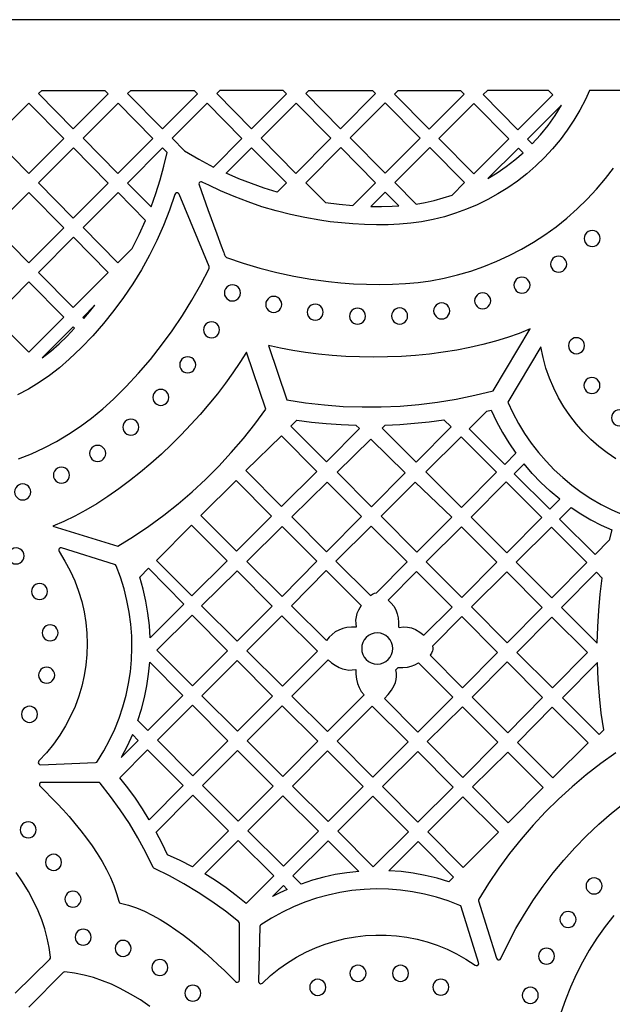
# Model space of a CAD drawing. Header units: millimetres. Extents: x -1358 to 1640, y -1421 to -323.
# Tile 62 of 129: x -489 to -366, y -528 to -323. Entities that reach past the tile are written whole.
import ezdxf

# ---------------------------------------------------------------- set-up
doc = ezdxf.new("R2010")
doc.units = ezdxf.units.MM
doc.layers.add('pattern', color=5, linetype='Continuous')

msp = doc.modelspace()

# ---------------------------------------------------------------- linework, layer by layer
at = {"layer": 'pattern'}
for points in [[(1640.39, -1421.13), (1640.39, -323.13), (-1357.61, -323.13), (-1357.61, -1421.13)], [(-484.83, -338.48), (-484.16, -337.81), (-471.03, -337.81), (-470.34, -338.51), (-477.61, -345.8)], [(-466.33, -338.48), (-465.66, -337.81), (-452.53, -337.81), (-451.84, -338.51), (-459.11, -345.8)], [(-433.34, -338.51), (-434.03, -337.81), (-447.16, -337.81), (-447.83, -338.48), (-440.61, -345.8)], [(-429.34, -338.44), (-428.7, -337.81), (-415.5, -337.81), (-414.85, -338.47), (-422.11, -345.76)], [(-410.92, -338.57), (-410.16, -337.81), (-397.21, -337.81), (-396.43, -338.6), (-403.7, -345.89)], [(-378.01, -338.72), (-378.92, -337.81), (-391.62, -337.81), (-392.5, -338.69), (-385.28, -346.01)], [(-486.86, -355.08), (-479.59, -347.79), (-486.81, -340.47), (-494.08, -347.76)], [(-475.58, -347.76), (-468.31, -340.47), (-461.09, -347.79), (-468.36, -355.07)], [(-457.08, -347.76), (-454.49, -350.38), (-451.54, -352.12), (-448.52, -353.73), (-442.59, -347.79), (-449.82, -340.47)], [(-438.59, -347.72), (-431.32, -340.43), (-424.1, -347.75), (-431.36, -355.04)], [(-420.09, -347.69), (-412.82, -340.4), (-405.6, -347.72), (-412.87, -355)], [(-401.67, -347.81), (-394.41, -340.52), (-387.18, -347.84), (-394.45, -355.13)], [(-382.3, -348.91), (-380.59, -347.03), (-379.01, -345.07), (-377.55, -343.02), (-376.21, -340.87), (-383.26, -347.94)], [(-484.83, -357.03), (-477.56, -349.75), (-470.34, -357.06), (-477.61, -364.35)], [(-461.44, -361.99), (-460.44, -359.21), (-459.56, -356.41), (-458.79, -353.57), (-458.12, -350.7), (-459.07, -349.75), (-466.33, -357.04)], [(-433.35, -357.03), (-435.24, -358.93), (-437.95, -358.1), (-440.62, -357.17), (-443.25, -356.14), (-445.85, -355.01), (-440.57, -349.71)], [(-429.34, -356.97), (-425.26, -361.09), (-422.42, -361.46), (-419.56, -361.72), (-414.85, -356.99), (-422.07, -349.68)], [(-410.84, -356.93), (-406.43, -361.4), (-404.52, -361.06), (-402.64, -360.64), (-400.77, -360.13), (-398.93, -359.54), (-396.36, -356.96), (-403.58, -349.64)], [(-385.16, -349.77), (-391.49, -356.12), (-389.56, -354.92), (-387.7, -353.63), (-385.91, -352.24), (-384.19, -350.75)], [(-494.08, -366.31), (-486.81, -359.02), (-479.59, -366.34), (-486.86, -373.63)], [(-465.36, -370.62), (-463.91, -367.76), (-462.59, -364.83), (-468.32, -359.02), (-475.58, -366.31), (-468.36, -373.63)], [(-411.37, -361.87), (-409.99, -361.79), (-412.83, -358.92), (-415.79, -361.89), (-413.58, -361.91)], [(-369.84, -370.22), (-369.4, -370.16), (-369, -369.99), (-368.67, -369.73), (-368.41, -369.4), (-368.24, -369), (-368.18, -368.55), (-368.24, -368.11), (-368.41, -367.71), (-368.67, -367.37), (-369, -367.11), (-369.4, -366.95), (-369.84, -366.89), (-370.29, -366.95), (-370.69, -367.11), (-371.02, -367.37), (-371.28, -367.71), (-371.45, -368.11), (-371.51, -368.55), (-371.45, -369), (-371.28, -369.4), (-371.02, -369.73), (-370.69, -369.99), (-370.29, -370.16)], [(-484.83, -375.59), (-477.56, -368.3), (-470.34, -375.62), (-477.61, -382.91)], [(-376.82, -375.56), (-376.38, -375.5), (-375.98, -375.34), (-375.64, -375.08), (-375.38, -374.74), (-375.21, -374.34), (-375.15, -373.9), (-375.21, -373.45), (-375.38, -373.06), (-375.64, -372.72), (-375.98, -372.46), (-376.38, -372.29), (-376.82, -372.23), (-377.26, -372.29), (-377.66, -372.46), (-378, -372.72), (-378.26, -373.06), (-378.43, -373.45), (-378.49, -373.9), (-378.43, -374.34), (-378.26, -374.74), (-378, -375.08), (-377.66, -375.34), (-377.26, -375.5)], [(-494.08, -384.87), (-486.81, -377.58), (-479.59, -384.9), (-486.86, -392.18)], [(-444.56, -381.53), (-444.12, -381.47), (-443.72, -381.3), (-443.38, -381.04), (-443.12, -380.7), (-442.95, -380.3), (-442.89, -379.86), (-442.95, -379.42), (-443.12, -379.02), (-443.38, -378.68), (-443.72, -378.42), (-444.12, -378.25), (-444.56, -378.19), (-445, -378.25), (-445.4, -378.42), (-445.74, -378.68), (-446, -379.02), (-446.17, -379.42), (-446.23, -379.86), (-446.17, -380.3), (-446, -380.7), (-445.74, -381.04), (-445.4, -381.3), (-445, -381.47)], [(-384.43, -379.91), (-383.99, -379.85), (-383.59, -379.68), (-383.25, -379.42), (-382.99, -379.08), (-382.82, -378.68), (-382.76, -378.24), (-382.82, -377.79), (-382.99, -377.4), (-383.25, -377.06), (-383.59, -376.8), (-383.99, -376.63), (-384.43, -376.57), (-384.87, -376.63), (-385.27, -376.8), (-385.61, -377.06), (-385.87, -377.4), (-386.04, -377.79), (-386.1, -378.24), (-386.04, -378.68), (-385.87, -379.08), (-385.61, -379.42), (-385.27, -379.68), (-384.87, -379.85)], [(-392.59, -383.17), (-392.15, -383.11), (-391.75, -382.94), (-391.42, -382.68), (-391.16, -382.34), (-390.99, -381.94), (-390.93, -381.5), (-390.99, -381.05), (-391.16, -380.66), (-391.42, -380.32), (-391.75, -380.06), (-392.15, -379.89), (-392.59, -379.83), (-393.04, -379.89), (-393.44, -380.06), (-393.77, -380.32), (-394.03, -380.66), (-394.2, -381.05), (-394.26, -381.5), (-394.2, -381.94), (-394.03, -382.34), (-393.77, -382.68), (-393.44, -382.94), (-393.04, -383.11)], [(-435.99, -383.91), (-435.54, -383.85), (-435.15, -383.68), (-434.81, -383.42), (-434.55, -383.08), (-434.38, -382.68), (-434.32, -382.24), (-434.38, -381.8), (-434.55, -381.4), (-434.81, -381.06), (-435.15, -380.8), (-435.54, -380.63), (-435.99, -380.57), (-436.43, -380.63), (-436.83, -380.8), (-437.17, -381.06), (-437.43, -381.4), (-437.6, -381.8), (-437.65, -382.24), (-437.6, -382.68), (-437.43, -383.08), (-437.17, -383.42), (-436.83, -383.68), (-436.43, -383.85)], [(-427.36, -385.52), (-426.92, -385.46), (-426.52, -385.29), (-426.18, -385.03), (-425.92, -384.7), (-425.75, -384.3), (-425.69, -383.85), (-425.75, -383.41), (-425.92, -383.01), (-426.18, -382.67), (-426.52, -382.41), (-426.92, -382.25), (-427.36, -382.19), (-427.8, -382.25), (-428.2, -382.41), (-428.54, -382.67), (-428.8, -383.01), (-428.97, -383.41), (-429.03, -383.85), (-428.97, -384.3), (-428.8, -384.7), (-428.54, -385.03), (-428.2, -385.29), (-427.8, -385.46)], [(-401.1, -385.27), (-400.66, -385.21), (-400.26, -385.04), (-399.92, -384.78), (-399.66, -384.44), (-399.49, -384.04), (-399.43, -383.6), (-399.49, -383.16), (-399.66, -382.76), (-399.92, -382.42), (-400.26, -382.16), (-400.66, -381.99), (-401.1, -381.93), (-401.54, -381.99), (-401.94, -382.16), (-402.28, -382.42), (-402.54, -382.76), (-402.71, -383.16), (-402.77, -383.6), (-402.71, -384.04), (-402.54, -384.44), (-402.28, -384.78), (-401.94, -385.04), (-401.54, -385.21)], [(-475.43, -385.14), (-474.26, -383.79), (-473.13, -382.41), (-475.64, -384.93)], [(-418.59, -386.37), (-418.15, -386.31), (-417.75, -386.14), (-417.41, -385.88), (-417.15, -385.54), (-416.98, -385.15), (-416.92, -384.7), (-416.98, -384.26), (-417.15, -383.86), (-417.41, -383.52), (-417.75, -383.26), (-418.15, -383.1), (-418.59, -383.04), (-419.03, -383.1), (-419.43, -383.26), (-419.77, -383.52), (-420.03, -383.86), (-420.2, -384.26), (-420.26, -384.7), (-420.2, -385.15), (-420.03, -385.54), (-419.77, -385.88), (-419.43, -386.14), (-419.03, -386.31)], [(-409.84, -386.32), (-409.39, -386.26), (-408.99, -386.09), (-408.66, -385.83), (-408.4, -385.49), (-408.23, -385.09), (-408.17, -384.65), (-408.23, -384.21), (-408.4, -383.81), (-408.66, -383.47), (-408.99, -383.21), (-409.39, -383.04), (-409.84, -382.98), (-410.28, -383.04), (-410.68, -383.21), (-411.01, -383.47), (-411.28, -383.81), (-411.44, -384.21), (-411.5, -384.65), (-411.44, -385.09), (-411.28, -385.49), (-411.01, -385.83), (-410.68, -386.09), (-410.28, -386.26)], [(-448.89, -389.19), (-448.45, -389.13), (-448.05, -388.96), (-447.71, -388.7), (-447.45, -388.36), (-447.28, -387.96), (-447.22, -387.52), (-447.28, -387.08), (-447.45, -386.68), (-447.71, -386.34), (-448.05, -386.08), (-448.45, -385.91), (-448.89, -385.85), (-449.33, -385.91), (-449.73, -386.08), (-450.07, -386.34), (-450.33, -386.68), (-450.5, -387.08), (-450.56, -387.52), (-450.5, -387.96), (-450.33, -388.36), (-450.07, -388.7), (-449.73, -388.96), (-449.33, -389.13)], [(-477.32, -387.2), (-477.61, -386.9), (-484.05, -393.36), (-482.26, -391.93), (-480.56, -390.42), (-478.91, -388.84)], [(-390.39, -400.16), (-382.73, -387.3), (-385.03, -388.26), (-387.44, -389.13), (-389.95, -389.91), (-392.55, -390.6), (-395.24, -391.21), (-397.99, -391.74), (-400.79, -392.18), (-403.64, -392.55), (-406.52, -392.83), (-409.43, -393.03), (-412.34, -393.15), (-415.25, -393.19), (-418.15, -393.15), (-421.02, -393.04), (-423.86, -392.85), (-426.65, -392.58), (-429.38, -392.24), (-432.03, -391.83), (-434.6, -391.34), (-437.08, -390.79), (-433.25, -402.08), (-429.36, -402.68), (-425.45, -403.12), (-421.53, -403.41), (-417.6, -403.54), (-413.68, -403.52), (-409.76, -403.35), (-405.85, -403.02), (-401.95, -402.53), (-398.07, -401.89), (-394.21, -401.1)], [(-373.11, -392.48), (-372.67, -392.42), (-372.27, -392.25), (-371.93, -391.99), (-371.67, -391.66), (-371.5, -391.26), (-371.44, -390.81), (-371.5, -390.37), (-371.67, -389.97), (-371.93, -389.64), (-372.27, -389.37), (-372.67, -389.21), (-373.11, -389.15), (-373.56, -389.21), (-373.95, -389.37), (-374.29, -389.64), (-374.55, -389.97), (-374.72, -390.37), (-374.78, -390.81), (-374.72, -391.26), (-374.55, -391.66), (-374.29, -391.99), (-373.95, -392.25), (-373.56, -392.42)], [(-437.64, -403.99), (-441.65, -392.15), (-442.99, -394.29), (-444.45, -396.44), (-446.01, -398.61), (-447.67, -400.78), (-449.43, -402.95), (-451.27, -405.09), (-453.18, -407.21), (-455.17, -409.3), (-457.22, -411.34), (-459.32, -413.32), (-461.48, -415.25), (-463.67, -417.1), (-465.9, -418.87), (-468.16, -420.56), (-470.43, -422.14), (-472.72, -423.62), (-475.02, -424.98), (-477.31, -426.21), (-479.59, -427.31), (-481.86, -428.26), (-468.38, -432.44), (-465.11, -430.42), (-461.92, -428.27), (-458.83, -426.01), (-455.82, -423.63), (-452.91, -421.14), (-450.1, -418.54), (-447.39, -415.83), (-444.79, -413.02), (-442.29, -410.11), (-439.91, -407.1)], [(-453.85, -396.44), (-453.4, -396.38), (-453.01, -396.22), (-452.67, -395.95), (-452.41, -395.62), (-452.24, -395.22), (-452.18, -394.77), (-452.24, -394.33), (-452.41, -393.93), (-452.67, -393.6), (-453.01, -393.34), (-453.4, -393.17), (-453.85, -393.11), (-454.29, -393.17), (-454.69, -393.34), (-455.03, -393.6), (-455.29, -393.93), (-455.45, -394.33), (-455.51, -394.77), (-455.45, -395.22), (-455.29, -395.62), (-455.03, -395.95), (-454.69, -396.22), (-454.29, -396.38)], [(-369.9, -400.73), (-369.45, -400.67), (-369.06, -400.51), (-368.72, -400.24), (-368.46, -399.91), (-368.29, -399.51), (-368.23, -399.07), (-368.29, -398.62), (-368.46, -398.22), (-368.72, -397.89), (-369.06, -397.63), (-369.45, -397.46), (-369.9, -397.4), (-370.34, -397.46), (-370.74, -397.63), (-371.08, -397.89), (-371.34, -398.22), (-371.5, -398.62), (-371.56, -399.07), (-371.5, -399.51), (-371.34, -399.91), (-371.08, -400.24), (-370.74, -400.51), (-370.34, -400.67)], [(-459.42, -403.22), (-458.98, -403.16), (-458.58, -402.99), (-458.24, -402.73), (-457.98, -402.4), (-457.81, -402), (-457.76, -401.55), (-457.81, -401.11), (-457.98, -400.71), (-458.24, -400.37), (-458.58, -400.11), (-458.98, -399.94), (-459.42, -399.89), (-459.86, -399.94), (-460.26, -400.11), (-460.6, -400.37), (-460.86, -400.71), (-461.03, -401.11), (-461.09, -401.55), (-461.03, -402), (-460.86, -402.4), (-460.6, -402.73), (-460.26, -402.99), (-459.86, -403.16)], [(-395.39, -408.06), (-391.74, -404.43), (-390.8, -404.2), (-389.7, -406.55), (-388.49, -408.81), (-387.16, -411.01), (-385.7, -413.15), (-388, -415.45)], [(-364.19, -407.46), (-363.75, -407.4), (-363.35, -407.23), (-363.02, -406.97), (-362.76, -406.63), (-362.59, -406.24), (-362.53, -405.79), (-362.59, -405.35), (-362.76, -404.95), (-363.02, -404.61), (-363.35, -404.35), (-363.75, -404.19), (-364.19, -404.13), (-364.64, -404.19), (-365.04, -404.35), (-365.37, -404.61), (-365.63, -404.95), (-365.8, -405.35), (-365.86, -405.79), (-365.8, -406.24), (-365.63, -406.63), (-365.37, -406.97), (-365.04, -407.23), (-364.64, -407.4)], [(-465.64, -409.41), (-465.2, -409.35), (-464.8, -409.18), (-464.46, -408.92), (-464.2, -408.58), (-464.04, -408.18), (-463.98, -407.74), (-464.04, -407.3), (-464.2, -406.9), (-464.46, -406.56), (-464.8, -406.3), (-465.2, -406.13), (-465.64, -406.07), (-466.09, -406.13), (-466.48, -406.3), (-466.82, -406.56), (-467.08, -406.9), (-467.25, -407.3), (-467.31, -407.74), (-467.25, -408.18), (-467.08, -408.58), (-466.82, -408.92), (-466.48, -409.18), (-466.09, -409.35)], [(-432.41, -407.49), (-431.19, -406.27), (-428.13, -406.67), (-425.07, -406.98), (-422.01, -407.2), (-418.93, -407.33), (-418.18, -408.04), (-425.02, -414.95)], [(-413.48, -407.92), (-412.86, -407.31), (-409.79, -407.16), (-406.73, -406.93), (-403.68, -406.6), (-400.63, -406.19), (-399.15, -407.67), (-406.4, -414.99)], [(-434.38, -409.53), (-441.75, -416.75), (-434.39, -424.18), (-427.03, -416.96)], [(-408.66, -417.2), (-415.69, -424.24), (-422.81, -417.1), (-415.83, -410.25)], [(-389.7, -417.1), (-396.98, -424.41), (-404.39, -417), (-397.08, -409.74)], [(-472.55, -414.85), (-472.1, -414.79), (-471.71, -414.62), (-471.37, -414.36), (-471.11, -414.02), (-470.94, -413.62), (-470.88, -413.18), (-470.94, -412.73), (-471.11, -412.33), (-471.37, -412), (-471.71, -411.74), (-472.1, -411.57), (-472.55, -411.51), (-472.99, -411.57), (-473.39, -411.74), (-473.73, -412), (-473.99, -412.33), (-474.16, -412.73), (-474.22, -413.18), (-474.16, -413.62), (-473.99, -414.02), (-473.73, -414.36), (-473.39, -414.62), (-472.99, -414.79)], [(-480.07, -419.36), (-479.63, -419.3), (-479.23, -419.13), (-478.89, -418.87), (-478.63, -418.53), (-478.46, -418.13), (-478.4, -417.69), (-478.46, -417.25), (-478.63, -416.85), (-478.89, -416.51), (-479.23, -416.25), (-479.63, -416.08), (-480.07, -416.02), (-480.51, -416.08), (-480.91, -416.25), (-481.25, -416.51), (-481.51, -416.85), (-481.68, -417.25), (-481.74, -417.69), (-481.68, -418.13), (-481.51, -418.53), (-481.25, -418.87), (-480.91, -419.13), (-480.51, -419.3)], [(-378.66, -424.78), (-376.56, -422.68), (-378.58, -421), (-380.49, -419.22), (-382.3, -417.34), (-384.01, -415.35), (-386.05, -417.39)], [(-443.79, -418.8), (-436.41, -426.18), (-443.68, -433.45), (-451.09, -426.04)], [(-380.34, -426.46), (-387.6, -433.79), (-395, -426.4), (-387.74, -419.07)], [(-488.11, -422.85), (-487.67, -422.79), (-487.27, -422.63), (-486.93, -422.36), (-486.67, -422.03), (-486.51, -421.63), (-486.45, -421.19), (-486.51, -420.74), (-486.67, -420.34), (-486.93, -420.01), (-487.27, -419.75), (-487.67, -419.58), (-488.11, -419.52), (-488.56, -419.58), (-488.95, -419.75), (-489.29, -420.01), (-489.55, -420.34), (-489.72, -420.74), (-489.78, -421.19), (-489.72, -421.63), (-489.55, -422.03), (-489.29, -422.36), (-488.95, -422.63), (-488.56, -422.79)], [(-424.87, -419.13), (-417.73, -426.26), (-424.99, -433.59), (-432.22, -426.36)], [(-406.62, -419.16), (-399.02, -426.45), (-406.25, -433.7), (-413.7, -426.24)], [(-376.62, -426.82), (-374.21, -424.42), (-372.2, -425.74), (-370.13, -426.96), (-368, -428.07), (-365.8, -429.07), (-366.3, -431.2), (-369.26, -434.17)], [(-445.66, -435.47), (-452.96, -442.76), (-460.34, -435.39), (-453.08, -428.06)], [(-441.54, -435.59), (-434.24, -428.35), (-427.03, -435.56), (-434.26, -442.86)], [(-423.07, -435.52), (-415.89, -442.69), (-415.48, -442.42), (-415.03, -442.21), (-414.64, -442.12), (-408.29, -435.7), (-415.74, -428.26)], [(-397, -428.4), (-389.64, -435.76), (-396.9, -443.09), (-404.33, -435.66)], [(-370.94, -435.86), (-378.2, -443.19), (-385.63, -435.76), (-378.3, -428.5)], [(-489.47, -436.14), (-489.03, -436.08), (-488.63, -435.91), (-488.29, -435.65), (-488.03, -435.31), (-487.86, -434.91), (-487.8, -434.47), (-487.86, -434.03), (-488.03, -433.63), (-488.29, -433.29), (-488.63, -433.03), (-489.03, -432.86), (-489.47, -432.8), (-489.92, -432.86), (-490.31, -433.03), (-490.65, -433.29), (-490.91, -433.63), (-491.08, -434.03), (-491.14, -434.47), (-491.08, -434.91), (-490.91, -435.31), (-490.65, -435.65), (-490.31, -435.91), (-489.92, -436.08)], [(-472.97, -477.33), (-472.75, -477.27), (-472.6, -477.11), (-471.26, -474.95), (-470.06, -472.73), (-469, -470.46), (-468.08, -468.14), (-467.29, -465.78), (-466.64, -463.39), (-466.13, -460.96), (-465.75, -458.52), (-465.52, -456.05), (-465.43, -453.58), (-465.47, -451.1), (-465.66, -448.63), (-465.99, -446.16), (-466.46, -443.71), (-467.07, -441.28), (-467.83, -438.87), (-468.73, -436.5), (-468.85, -436.33), (-469.03, -436.23), (-480.02, -432.82), (-480.27, -432.81), (-480.47, -432.91), (-480.6, -433.09), (-480.64, -433.31), (-480.56, -433.54), (-479.33, -435.52), (-478.24, -437.55), (-477.3, -439.63), (-476.51, -441.75), (-475.86, -443.91), (-475.36, -446.09), (-475, -448.29), (-474.79, -450.5), (-474.71, -452.72), (-474.78, -454.93), (-475, -457.13), (-475.35, -459.32), (-475.84, -461.48), (-476.47, -463.61), (-477.24, -465.7), (-478.15, -467.74), (-479.2, -469.74), (-480.38, -471.67), (-481.7, -473.53), (-483.15, -475.32), (-484.74, -477.02), (-484.86, -477.23), (-484.87, -477.45), (-484.78, -477.65), (-484.62, -477.79), (-484.38, -477.84)], [(-454.63, -444.46), (-461.65, -451.48), (-461.81, -448.9), (-462.1, -446.36), (-462.54, -443.85), (-463.11, -441.36), (-463.82, -438.88), (-461.99, -437.04)], [(-443.59, -437.55), (-436.28, -444.89), (-443.54, -452.14), (-450.95, -444.8)], [(-417.83, -444.75), (-418.13, -445.25), (-418.4, -445.76), (-418.69, -446.44), (-418.88, -447.12), (-418.97, -447.8), (-418.95, -448.5), (-418.84, -449.24), (-419.84, -449.24), (-420.82, -449.35), (-421.66, -449.54), (-422.45, -449.85), (-423.2, -450.26), (-423.88, -450.76), (-424.49, -451.35), (-425.01, -452.03), (-432.29, -444.82), (-425.06, -437.52)], [(-409.95, -449.3), (-409.06, -449.2), (-408.22, -449.24), (-407.39, -449.42), (-406.56, -449.76), (-405.64, -450.28), (-404.79, -450.91), (-398.91, -445.08), (-406.32, -437.67), (-412.22, -443.63), (-411.57, -444.26), (-411.05, -444.93), (-410.65, -445.66), (-410.35, -446.46), (-410.16, -447.34), (-410.05, -448.27), (-410.04, -449.21)], [(-380.24, -445.15), (-387.5, -452.48), (-394.93, -445.06), (-387.6, -437.8)], [(-376.2, -445.19), (-368.81, -452.58), (-368.71, -449.18), (-368.5, -445.8), (-368.18, -442.42), (-367.75, -439.05), (-368.94, -437.86)], [(-484.62, -443.53), (-484.17, -443.47), (-483.77, -443.3), (-483.44, -443.04), (-483.18, -442.7), (-483.01, -442.3), (-482.95, -441.86), (-483.01, -441.41), (-483.18, -441.02), (-483.44, -440.68), (-483.77, -440.42), (-484.17, -440.25), (-484.62, -440.19), (-485.06, -440.25), (-485.46, -440.42), (-485.79, -440.68), (-486.05, -441.02), (-486.22, -441.41), (-486.28, -441.86), (-486.22, -442.3), (-486.05, -442.7), (-485.79, -443.04), (-485.46, -443.3), (-485.06, -443.47)], [(-452.94, -446.75), (-445.58, -454.18), (-452.87, -461.47), (-460.24, -454.05)], [(-434.3, -446.91), (-426.89, -454.25), (-434.19, -461.54), (-441.59, -454.2)], [(-396.92, -447.06), (-402.99, -453.19), (-402.92, -453.53), (-402.92, -453.86), (-403.02, -454.19), (-403.23, -454.65), (-403.5, -455.07), (-396.75, -461.82), (-389.49, -454.5)], [(-378.1, -461.88), (-385.5, -454.49), (-378.24, -447.16), (-370.84, -454.55)], [(-482.43, -452.11), (-481.98, -452.05), (-481.58, -451.88), (-481.25, -451.62), (-480.99, -451.28), (-480.82, -450.88), (-480.76, -450.44), (-480.82, -450), (-480.99, -449.6), (-481.25, -449.26), (-481.58, -449), (-481.98, -448.83), (-482.43, -448.77), (-482.87, -448.83), (-483.27, -449), (-483.6, -449.26), (-483.87, -449.6), (-484.03, -450), (-484.09, -450.44), (-484.03, -450.88), (-483.87, -451.28), (-483.6, -451.62), (-483.27, -451.88), (-482.87, -452.05)], [(-414.49, -456.92), (-413.83, -456.85), (-413.23, -456.66), (-412.68, -456.36), (-412.2, -455.97), (-411.8, -455.49), (-411.5, -454.94), (-411.31, -454.33), (-411.25, -453.68), (-411.31, -453.03), (-411.5, -452.42), (-411.8, -451.87), (-412.2, -451.39), (-412.68, -450.99), (-413.23, -450.7), (-413.83, -450.51), (-414.49, -450.44), (-415.14, -450.51), (-415.75, -450.7), (-416.3, -450.99), (-416.78, -451.39), (-417.17, -451.87), (-417.47, -452.42), (-417.66, -453.03), (-417.72, -453.68), (-417.66, -454.33), (-417.47, -454.94), (-417.17, -455.49), (-416.78, -455.97), (-416.3, -456.36), (-415.75, -456.66), (-415.14, -456.85)], [(-483.14, -460.9), (-482.7, -460.84), (-482.3, -460.67), (-481.96, -460.41), (-481.7, -460.07), (-481.53, -459.68), (-481.47, -459.23), (-481.53, -458.79), (-481.7, -458.39), (-481.96, -458.05), (-482.3, -457.79), (-482.7, -457.63), (-483.14, -457.57), (-483.58, -457.63), (-483.98, -457.79), (-484.32, -458.05), (-484.58, -458.39), (-484.75, -458.79), (-484.81, -459.23), (-484.75, -459.68), (-484.58, -460.07), (-484.32, -460.41), (-483.98, -460.67), (-483.58, -460.84)], [(-462.13, -470.73), (-464.22, -468.65), (-463.47, -466.27), (-462.84, -463.88), (-462.35, -461.47), (-461.98, -459.03), (-461.74, -456.55), (-454.88, -463.47)], [(-443.58, -456.18), (-436.21, -463.56), (-443.48, -470.83), (-450.89, -463.49)], [(-432.22, -463.57), (-424.67, -456.03), (-423.97, -456.63), (-423.22, -457.15), (-422.41, -457.6), (-421.72, -457.89), (-421.04, -458.07), (-420.36, -458.16), (-419.66, -458.15), (-418.93, -458.04), (-418.92, -459.03), (-418.82, -460.02), (-418.6, -460.95), (-418.26, -461.8), (-417.79, -462.58), (-417.18, -463.32), (-424.79, -470.93)], [(-406.06, -471.05), (-413.01, -464.04), (-412.22, -463.24), (-411.55, -462.37), (-410.99, -461.39), (-410.72, -460.75), (-410.55, -460.11), (-410.48, -459.47), (-410.5, -458.81), (-410.62, -458.12), (-410.13, -457.64), (-409.17, -457.64), (-408.22, -457.54), (-407.41, -457.35), (-406.66, -457.05), (-405.94, -456.64), (-398.76, -463.82)], [(-387.4, -471.17), (-394.79, -463.78), (-387.54, -456.45), (-380.14, -463.84)], [(-367.46, -470.6), (-367.97, -467.11), (-368.36, -463.61), (-368.63, -460.1), (-368.78, -456.58), (-376.05, -463.92), (-368.41, -471.56)], [(-486.69, -469.02), (-486.25, -468.96), (-485.85, -468.79), (-485.51, -468.53), (-485.25, -468.19), (-485.08, -467.79), (-485.02, -467.35), (-485.08, -466.91), (-485.25, -466.51), (-485.51, -466.17), (-485.85, -465.91), (-486.25, -465.74), (-486.69, -465.68), (-487.13, -465.74), (-487.53, -465.91), (-487.87, -466.17), (-488.13, -466.51), (-488.3, -466.91), (-488.36, -467.35), (-488.3, -467.79), (-488.13, -468.19), (-487.87, -468.53), (-487.53, -468.79), (-487.13, -468.96)], [(-452.88, -465.48), (-445.5, -472.85), (-452.78, -480.12), (-460.15, -472.75)], [(-434.12, -480.26), (-441.48, -472.84), (-434.22, -465.58), (-426.79, -472.94)], [(-408.09, -473.04), (-415.43, -480.37), (-422.79, -472.94), (-415.52, -465.68)], [(-396.73, -480.47), (-404.11, -473.02), (-396.79, -465.78), (-389.42, -473.16)], [(-370.7, -473.28), (-378.03, -480.53), (-385.39, -473.17), (-378.14, -465.85)], [(-464.15, -472.76), (-465.34, -471.57), (-466.43, -473.96), (-467.64, -476.29)], [(-454.77, -482.13), (-461.83, -489.25), (-463.23, -486.98), (-464.71, -484.78), (-466.27, -482.63), (-467.91, -480.53), (-462.17, -474.74)], [(-443.38, -489.52), (-450.77, -482.12), (-443.48, -474.84), (-436.13, -482.27)], [(-417.43, -482.37), (-424.69, -489.62), (-432.11, -482.26), (-424.79, -474.94)], [(-406.03, -489.76), (-413.39, -482.33), (-406.09, -475.04), (-398.73, -482.47)], [(-387.33, -489.87), (-394.71, -482.42), (-387.4, -475.18), (-380.02, -482.55)], [(-443.12, -522.51), (-443.12, -510.76), (-443.16, -510.55), (-443.29, -510.39), (-446.02, -508.24), (-448.82, -506.21), (-451.68, -504.32), (-454.62, -502.55), (-457.65, -500.9), (-460.77, -499.37), (-460.91, -499.28), (-461, -499.14), (-462.54, -496.02), (-464.18, -492.99), (-465.95, -490.05), (-467.84, -487.18), (-469.86, -484.39), (-472.02, -481.66), (-472.18, -481.52), (-472.39, -481.48), (-484.13, -481.48), (-484.36, -481.54), (-484.52, -481.68), (-484.6, -481.88), (-484.59, -482.1), (-484.47, -482.3), (-483.35, -483.4), (-482.18, -484.59), (-480.97, -485.86), (-479.74, -487.19), (-478.49, -488.59), (-477.26, -490.04), (-476.03, -491.54), (-474.85, -493.09), (-473.7, -494.67), (-472.62, -496.28), (-471.61, -497.91), (-470.69, -499.56), (-469.87, -501.22), (-469.17, -502.88), (-468.6, -504.53), (-468.17, -506.17), (-468.11, -506.35), (-467.99, -506.47), (-467.81, -506.54), (-466.17, -506.97), (-464.51, -507.54), (-462.85, -508.24), (-461.2, -509.06), (-459.55, -509.98), (-457.92, -510.99), (-456.31, -512.07), (-454.73, -513.21), (-453.18, -514.4), (-451.68, -515.63), (-450.23, -516.87), (-448.83, -518.11), (-447.5, -519.34), (-446.23, -520.55), (-445.05, -521.72), (-443.94, -522.84), (-443.74, -522.96), (-443.53, -522.98), (-443.33, -522.9), (-443.18, -522.74)], [(-458.02, -496.54), (-459.16, -494.15), (-460.37, -491.8), (-452.77, -484.13), (-445.34, -491.56), (-452.85, -499), (-455.41, -497.71)], [(-433.98, -498.91), (-441.38, -491.52), (-434.12, -484.27), (-426.69, -491.63)], [(-415.32, -499.05), (-422.68, -491.63), (-415.42, -484.37), (-407.99, -491.73)], [(-396.63, -499.16), (-403.99, -491.73), (-396.73, -484.47), (-389.3, -491.83)], [(-486.97, -493), (-486.52, -492.94), (-486.13, -492.77), (-485.79, -492.51), (-485.53, -492.17), (-485.36, -491.77), (-485.3, -491.33), (-485.36, -490.89), (-485.53, -490.49), (-485.79, -490.15), (-486.13, -489.89), (-486.52, -489.72), (-486.97, -489.66), (-487.41, -489.72), (-487.81, -489.89), (-488.15, -490.15), (-488.41, -490.49), (-488.57, -490.89), (-488.63, -491.33), (-488.57, -491.77), (-488.41, -492.17), (-488.15, -492.51), (-487.81, -492.77), (-487.41, -492.94)], [(-441.7, -506.65), (-443.75, -504.95), (-445.86, -503.36), (-448.04, -501.85), (-450.29, -500.44), (-443.37, -493.52), (-435.98, -500.92)], [(-418.34, -499.96), (-420.8, -500.24), (-423.22, -500.64), (-425.6, -501.16), (-427.96, -501.81), (-430.3, -502.59), (-431.98, -500.91), (-424.68, -493.63)], [(-398.63, -501.16), (-399.59, -502.12), (-402.05, -501.39), (-404.53, -500.8), (-407.02, -500.34), (-409.54, -500.02), (-412.1, -499.84), (-405.99, -493.73)], [(-481.7, -499.76), (-481.25, -499.7), (-480.86, -499.53), (-480.52, -499.27), (-480.26, -498.93), (-480.09, -498.53), (-480.03, -498.09), (-480.09, -497.65), (-480.26, -497.25), (-480.52, -496.91), (-480.86, -496.65), (-481.25, -496.48), (-481.7, -496.42), (-482.14, -496.48), (-482.54, -496.65), (-482.88, -496.91), (-483.14, -497.25), (-483.31, -497.65), (-483.36, -498.09), (-483.31, -498.53), (-483.14, -498.93), (-482.88, -499.27), (-482.54, -499.53), (-482.14, -499.7)], [(-369.47, -504.65), (-369.02, -504.59), (-368.62, -504.42), (-368.29, -504.16), (-368.03, -503.83), (-367.86, -503.43), (-367.8, -502.98), (-367.86, -502.54), (-368.03, -502.14), (-368.29, -501.81), (-368.62, -501.55), (-369.02, -501.38), (-369.47, -501.32), (-369.91, -501.38), (-370.31, -501.55), (-370.64, -501.81), (-370.9, -502.14), (-371.07, -502.54), (-371.13, -502.98), (-371.07, -503.43), (-370.9, -503.83), (-370.64, -504.16), (-370.31, -504.42), (-369.91, -504.59)], [(-477.67, -507.41), (-477.22, -507.35), (-476.83, -507.18), (-476.49, -506.92), (-476.23, -506.58), (-476.06, -506.18), (-476, -505.74), (-476.06, -505.3), (-476.23, -504.9), (-476.49, -504.56), (-476.83, -504.3), (-477.22, -504.13), (-477.67, -504.07), (-478.11, -504.13), (-478.51, -504.3), (-478.85, -504.56), (-479.11, -504.9), (-479.27, -505.3), (-479.33, -505.74), (-479.27, -506.18), (-479.11, -506.58), (-478.85, -506.92), (-478.51, -507.18), (-478.11, -507.35)], [(-397.04, -507.33), (-397.14, -507.15), (-397.31, -507.03), (-399.73, -506.1), (-402.17, -505.31), (-404.65, -504.67), (-407.15, -504.18), (-409.66, -503.84), (-412.18, -503.65), (-414.71, -503.6), (-417.23, -503.7), (-419.74, -503.94), (-422.23, -504.33), (-424.69, -504.87), (-427.13, -505.54), (-429.53, -506.36), (-431.89, -507.32), (-434.19, -508.43), (-436.44, -509.67), (-438.63, -511.06), (-438.79, -511.22), (-438.84, -511.44), (-439.11, -522.8), (-439.06, -523.03), (-438.92, -523.19), (-438.72, -523.28), (-438.5, -523.27), (-438.3, -523.15), (-436.64, -521.61), (-434.9, -520.2), (-433.09, -518.92), (-431.22, -517.76), (-429.29, -516.74), (-427.32, -515.84), (-425.29, -515.07), (-423.24, -514.43), (-421.15, -513.93), (-419.03, -513.55), (-416.9, -513.3), (-414.76, -513.19), (-412.61, -513.21), (-410.47, -513.36), (-408.33, -513.65), (-406.21, -514.07), (-404.11, -514.62), (-402.04, -515.31), (-400, -516.14), (-398.01, -517.1), (-396.06, -518.2), (-394.16, -519.44), (-393.93, -519.53), (-393.71, -519.49), (-393.53, -519.36), (-393.42, -519.16), (-393.44, -518.91)], [(-433.17, -503.73), (-434.73, -504.44), (-436.26, -505.21), (-433.98, -502.92)], [(-374.87, -511.63), (-374.43, -511.57), (-374.03, -511.4), (-373.69, -511.14), (-373.43, -510.8), (-373.27, -510.4), (-373.21, -509.96), (-373.27, -509.52), (-373.43, -509.12), (-373.69, -508.78), (-374.03, -508.52), (-374.43, -508.35), (-374.87, -508.29), (-375.32, -508.35), (-375.72, -508.52), (-376.05, -508.78), (-376.31, -509.12), (-376.48, -509.52), (-376.54, -509.96), (-376.48, -510.4), (-376.31, -510.8), (-376.05, -511.14), (-375.72, -511.4), (-375.32, -511.57)], [(-475.55, -515.3), (-475.11, -515.24), (-474.71, -515.07), (-474.37, -514.81), (-474.11, -514.47), (-473.94, -514.08), (-473.88, -513.63), (-473.94, -513.19), (-474.11, -512.79), (-474.37, -512.45), (-474.71, -512.19), (-475.11, -512.03), (-475.55, -511.97), (-475.99, -512.03), (-476.39, -512.19), (-476.73, -512.45), (-476.99, -512.79), (-477.16, -513.19), (-477.22, -513.63), (-477.16, -514.08), (-476.99, -514.47), (-476.73, -514.81), (-476.39, -515.07), (-475.99, -515.24)], [(-467.27, -517.61), (-466.82, -517.56), (-466.43, -517.39), (-466.09, -517.13), (-465.83, -516.79), (-465.66, -516.39), (-465.6, -515.95), (-465.66, -515.51), (-465.83, -515.11), (-466.09, -514.77), (-466.43, -514.51), (-466.82, -514.34), (-467.27, -514.28), (-467.71, -514.34), (-468.11, -514.51), (-468.45, -514.77), (-468.71, -515.11), (-468.87, -515.51), (-468.93, -515.95), (-468.87, -516.39), (-468.71, -516.79), (-468.45, -517.13), (-468.11, -517.39), (-467.71, -517.56)], [(-379.34, -519.23), (-378.89, -519.17), (-378.5, -519), (-378.16, -518.74), (-377.9, -518.41), (-377.73, -518.01), (-377.67, -517.56), (-377.73, -517.12), (-377.9, -516.72), (-378.16, -516.39), (-378.5, -516.13), (-378.89, -515.96), (-379.34, -515.9), (-379.78, -515.96), (-380.18, -516.13), (-380.52, -516.39), (-380.78, -516.72), (-380.94, -517.12), (-381, -517.56), (-380.94, -518.01), (-380.78, -518.41), (-380.52, -518.74), (-380.18, -519), (-379.78, -519.17)], [(-459.62, -521.6), (-459.17, -521.54), (-458.78, -521.37), (-458.44, -521.11), (-458.18, -520.77), (-458.01, -520.37), (-457.95, -519.93), (-458.01, -519.49), (-458.18, -519.09), (-458.44, -518.75), (-458.78, -518.49), (-459.17, -518.32), (-459.62, -518.26), (-460.06, -518.32), (-460.46, -518.49), (-460.8, -518.75), (-461.06, -519.09), (-461.23, -519.49), (-461.29, -519.93), (-461.23, -520.37), (-461.06, -520.77), (-460.8, -521.11), (-460.46, -521.37), (-460.06, -521.54)], [(-418.49, -522.8), (-418.04, -522.74), (-417.64, -522.57), (-417.31, -522.31), (-417.05, -521.97), (-416.88, -521.57), (-416.82, -521.13), (-416.88, -520.69), (-417.05, -520.29), (-417.31, -519.95), (-417.64, -519.69), (-418.04, -519.52), (-418.49, -519.46), (-418.93, -519.52), (-419.33, -519.69), (-419.66, -519.95), (-419.93, -520.29), (-420.09, -520.69), (-420.15, -521.13), (-420.09, -521.57), (-419.93, -521.97), (-419.66, -522.31), (-419.33, -522.57), (-418.93, -522.74)], [(-409.65, -522.8), (-409.21, -522.74), (-408.81, -522.57), (-408.47, -522.31), (-408.21, -521.97), (-408.04, -521.57), (-407.98, -521.13), (-408.04, -520.69), (-408.21, -520.29), (-408.47, -519.95), (-408.81, -519.69), (-409.21, -519.52), (-409.65, -519.46), (-410.09, -519.52), (-410.49, -519.69), (-410.83, -519.95), (-411.09, -520.29), (-411.26, -520.69), (-411.31, -521.13), (-411.26, -521.57), (-411.09, -521.97), (-410.83, -522.31), (-410.49, -522.57), (-410.09, -522.74)], [(-426.84, -525.71), (-426.4, -525.65), (-426, -525.48), (-425.66, -525.22), (-425.4, -524.88), (-425.23, -524.48), (-425.17, -524.04), (-425.23, -523.6), (-425.4, -523.2), (-425.66, -522.86), (-426, -522.6), (-426.4, -522.43), (-426.84, -522.37), (-427.28, -522.43), (-427.68, -522.6), (-428.02, -522.86), (-428.28, -523.2), (-428.45, -523.6), (-428.51, -524.04), (-428.45, -524.48), (-428.28, -524.88), (-428.02, -525.22), (-427.68, -525.48), (-427.28, -525.65)], [(-401.28, -525.66), (-400.84, -525.6), (-400.44, -525.43), (-400.1, -525.17), (-399.84, -524.83), (-399.67, -524.43), (-399.61, -523.99), (-399.67, -523.54), (-399.84, -523.15), (-400.1, -522.81), (-400.44, -522.55), (-400.84, -522.38), (-401.28, -522.32), (-401.72, -522.38), (-402.12, -522.55), (-402.46, -522.81), (-402.72, -523.15), (-402.89, -523.54), (-402.95, -523.99), (-402.89, -524.43), (-402.72, -524.83), (-402.46, -525.17), (-402.12, -525.43), (-401.72, -525.6)], [(-452.79, -526.91), (-452.34, -526.85), (-451.94, -526.68), (-451.61, -526.42), (-451.35, -526.08), (-451.18, -525.68), (-451.12, -525.24), (-451.18, -524.8), (-451.35, -524.4), (-451.61, -524.06), (-451.94, -523.8), (-452.34, -523.63), (-452.79, -523.57), (-453.23, -523.63), (-453.63, -523.8), (-453.96, -524.06), (-454.22, -524.4), (-454.39, -524.8), (-454.45, -525.24), (-454.39, -525.68), (-454.22, -526.08), (-453.96, -526.42), (-453.63, -526.68), (-453.23, -526.85)], [(-382.7, -527.37), (-382.26, -527.31), (-381.86, -527.14), (-381.52, -526.88), (-381.26, -526.54), (-381.09, -526.15), (-381.04, -525.7), (-381.09, -525.26), (-381.26, -524.86), (-381.52, -524.52), (-381.86, -524.26), (-382.26, -524.09), (-382.7, -524.03), (-383.15, -524.09), (-383.54, -524.26), (-383.88, -524.52), (-384.14, -524.86), (-384.31, -525.26), (-384.37, -525.7), (-384.31, -526.15), (-384.14, -526.54), (-383.88, -526.88), (-383.54, -527.14), (-383.15, -527.31)]]:
    msp.add_lwpolyline(points, close=True, dxfattribs=at)
for points in [[(-357.15, -337.81), (-370.39, -337.81), (-371.25, -339.68), (-372.4, -341.88), (-373.66, -344.01), (-375.03, -346.07), (-376.51, -348.05), (-378.08, -349.95), (-379.76, -351.76), (-381.54, -353.49), (-383.4, -355.11), (-385.36, -356.64), (-387.36, -358.04), (-389.42, -359.32), (-391.54, -360.49), (-393.72, -361.55), (-395.94, -362.5), (-398.22, -363.32), (-400.54, -364.03), (-402.89, -364.61), (-405.28, -365.08), (-407.52, -365.38), (-409.84, -365.59), (-412.23, -365.7), (-414.67, -365.72), (-417.11, -365.67), (-419.53, -365.54), (-421.92, -365.34), (-424.23, -365.08), (-426.44, -364.77), (-429.5, -364.23), (-432.52, -363.59), (-435.49, -362.83), (-438.42, -361.96), (-441.32, -360.97), (-444.2, -359.87), (-447.06, -358.65), (-449.48, -357.51), (-450.67, -356.91), (-450.83, -356.84), (-450.98, -356.79), (-451.13, -356.79), (-451.3, -356.86), (-451.48, -357.03), (-451.53, -357.22), (-451.48, -357.45), (-449.64, -362.51), (-447.8, -367.56), (-446.88, -370.09), (-446.42, -371.35), (-446.37, -371.5), (-446.29, -371.72), (-446.2, -371.97), (-446.08, -372.21), (-445.95, -372.4), (-445.82, -372.51), (-442.35, -373.7), (-438.87, -374.74), (-435.37, -375.64), (-431.83, -376.4), (-428.25, -377.02), (-424.63, -377.51), (-422.07, -377.76), (-419.44, -377.95), (-416.75, -378.07), (-414.04, -378.11), (-411.32, -378.06), (-408.64, -377.92), (-406, -377.68), (-403.44, -377.32), (-400.59, -376.79), (-397.79, -376.11), (-395.03, -375.31), (-392.32, -374.37), (-389.66, -373.3), (-387.06, -372.11), (-384.53, -370.79), (-382.06, -369.35), (-379.67, -367.79), (-377.35, -366.11), (-375.12, -364.33), (-372.97, -362.43), (-370.91, -360.42), (-368.94, -358.3), (-367.07, -356.09), (-365.45, -353.97)], [(-488.96, -414.34), (-486.29, -413.26), (-483.68, -412.04), (-481.11, -410.69), (-478.61, -409.2), (-476.17, -407.58), (-473.79, -405.83), (-471.49, -403.94), (-469.27, -401.92), (-466.6, -399.27), (-464.04, -396.51), (-461.59, -393.67), (-459.26, -390.73), (-457.04, -387.7), (-454.95, -384.58), (-452.98, -381.39), (-451.13, -378.11), (-449.41, -374.77), (-449.36, -374.57), (-449.4, -374.37), (-455.61, -359.38), (-455.75, -359.19), (-455.96, -359.1), (-456.18, -359.11), (-456.37, -359.21), (-456.5, -359.42), (-457.63, -362.67), (-458.89, -365.86), (-460.28, -368.99), (-461.81, -372.05), (-463.46, -375.04), (-465.24, -377.96), (-467.15, -380.79), (-469.17, -383.54), (-471.32, -386.21), (-473.58, -388.78), (-475.95, -391.26), (-478.44, -393.64), (-480.46, -395.38), (-482.55, -396.99), (-484.7, -398.47), (-486.92, -399.81), (-489.19, -401.01)], [(-364.93, -414.29), (-366.75, -413.06), (-368.49, -411.72), (-370.14, -410.27), (-371.69, -408.72), (-373.14, -407.08), (-374.49, -405.34), (-375.72, -403.51), (-376.84, -401.61), (-377.84, -399.63), (-378.71, -397.57), (-379.45, -395.45), (-380.05, -393.27), (-380.52, -391.03), (-387.36, -402.53), (-386.33, -404.77), (-385.17, -406.94), (-383.9, -409.03), (-382.52, -411.04), (-381.03, -412.97), (-379.44, -414.81), (-377.75, -416.56), (-375.97, -418.21), (-374.1, -419.77), (-372.14, -421.22), (-370.1, -422.56), (-367.98, -423.78), (-365.79, -424.9), (-363.53, -425.89)], [(-364.97, -475.37), (-368.08, -477.59), (-371.09, -479.93), (-374.01, -482.38), (-376.82, -484.94), (-379.53, -487.61), (-382.13, -490.38), (-384.62, -493.26), (-386.99, -496.23), (-389.25, -499.3), (-391.38, -502.46), (-393.39, -505.71), (-393.46, -505.9), (-393.44, -506.1), (-389.73, -518.01), (-389.6, -518.21), (-389.41, -518.32), (-389.19, -518.33), (-388.99, -518.25), (-388.84, -518.06), (-387.32, -514.91), (-385.68, -511.83), (-383.92, -508.82), (-382.05, -505.9), (-380.05, -503.05), (-377.95, -500.29), (-375.74, -497.62), (-373.43, -495.05), (-371.01, -492.57), (-368.49, -490.18), (-365.87, -487.9), (-363.16, -485.72)], [(-489.66, -525.27), (-482.48, -518.18), (-482.36, -518), (-482.34, -517.79), (-482.63, -515.76), (-483.02, -513.8), (-483.54, -511.88), (-484.16, -509.99), (-484.91, -508.13), (-485.78, -506.28), (-486.93, -504.16), (-488.17, -502.12), (-489.5, -500.17)], [(-365.33, -509.1), (-367.17, -511.43), (-368.87, -513.83), (-370.45, -516.3), (-371.89, -518.82), (-373.2, -521.39), (-374.38, -524), (-375.42, -526.66), (-376.33, -529.35)], [(-461.73, -528), (-463.68, -526.66), (-465.72, -525.43), (-467.85, -524.28), (-469.69, -523.41), (-471.55, -522.66), (-473.44, -522.03), (-475.36, -521.52), (-477.33, -521.13), (-479.35, -520.84), (-479.56, -520.86), (-479.74, -520.98), (-486.83, -528.15)]]:
    msp.add_lwpolyline(points, dxfattribs=at)

doc.saveas('drawing.dxf')
